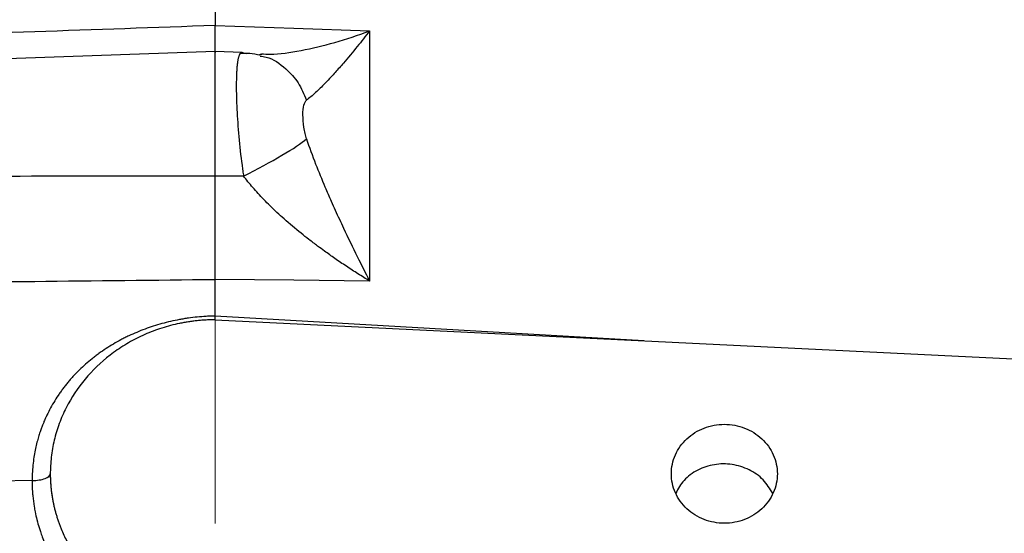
# Model space of a CAD drawing. Header units: inches. Extents: x 0.6 to 16.3, y 0.2 to 11.5.
# Tile 23 of 35: x 4.2 to 6.3, y 8 to 9. Entities that reach past the tile are written whole.
import ezdxf

# ---------------------------------------------------------------- set-up
doc = ezdxf.new("R2010")
doc.units = ezdxf.units.IN
doc.header["$MEASUREMENT"] = 0
doc.linetypes.add('CENTERX2', pattern=[0.8, 0.5, -0.1, 0.1, -0.1])
doc.styles.add('SLDTEXTSTYLE0', font='TXT', dxfattribs={"width": 0.75})
doc.dimstyles.new('SLDDIMSTYLE0', dxfattribs={"dimtxt": 0.137795, "dimasz": 0.14, "dimexe": 0, "dimexo": 0.0625, "dimgap": 0.034449, "dimtad": 0, "dimdec": 1, "dimlfac": 1.5, "dimrnd": 1e-09, "dimzin": 12, "dimdsep": 46, "dimtxsty": 'SLDTEXTSTYLE0', "dimblk1": 'CLOSED', "dimblk2": 'CLOSED', "dimsah": 1, "dimcen": 0.09, "dimadec": 0, "dimazin": 3, "dimtfac": 1, "dimtdec": 1, "dimtofl": 0, "dimtmove": 0, "dimatfit": 3, "dimldrblk": 'CLOSED', "dimfxl": 0, "dimfrac": 2, "dimtolj": 1, "dimtzin": 12, "dimarcsym": 0})

# ---------------------------------------------------------------- blocks, each defined once
blk = doc.blocks.new('_Closed')
at = {"color": 0, "linetype": 'ByBlock', "lineweight": -2}
for p, q in [((-1, 0.166667), (0, 0)), ((-1, 0.166667), (-1, -0.166667)), ((0, 0), (-1, -0.166667)), ((0, 0), (-1, 0))]:
    blk.add_line(p, q, dxfattribs=at)
blk = doc.blocks.new('_D_1')
at = {"color": 7, "linetype": 'Continuous', "lineweight": 0}
for p, q in [((5.8478, 9.8733), (5.8058, 9.8733)), ((5.8058, 9.8733), (5.8058, 9.6546)), ((6.1532, 9.8733), (6.1952, 9.8733)), ((6.1952, 9.8733), (6.1952, 9.6546)), ((7.686, 8.7922), (7.686, 9.7142)), ((4.6407, 9.6749), (5.685, 9.6749)), ((7.686, 9.6749), (6.316, 9.6749)), ((5.8058, 9.6546), (5.8478, 9.6546)), ((6.1952, 9.6546), (6.1532, 9.6546))]:
    blk.add_line(p, q, dxfattribs=at)
at = {"color": 7, "linetype": 'Continuous', "lineweight": 18, "xscale": 0.14, "yscale": 0.14, "rotation": 180.0000000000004}
blk.add_blockref('_Closed', (4.6407, 9.6749), dxfattribs=at)
at = {"color": 7, "linetype": 'Continuous', "lineweight": 18, "xscale": 0.14, "yscale": 0.14}
blk.add_blockref('_Closed', (7.686, 9.6749), dxfattribs=at)
at = {"color": 7, "linetype": 'Continuous', "lineweight": 18, "char_height": 0.1378, "attachment_point": 1, "style": 'SLDTEXTSTYLE0'}
for s, insert in [('116', (5.8478, 9.8322)), ('4.6', (5.8732, 9.626))]:
    blk.add_mtext(s, dxfattribs=dict(at, insert=insert))
blk = doc.blocks.new('_D_3')
at = {"color": 7, "linetype": 'Continuous', "lineweight": 0}
for p, q in [((2.8692, 10.4511), (2.8272, 10.4511)), ((2.8272, 10.4511), (2.8272, 10.2324)), ((3.1747, 10.4511), (3.2166, 10.4511)), ((3.2166, 10.4511), (3.2166, 10.2324)), ((1.1854, 7.6653), (1.1854, 10.292)), ((4.6407, 10.1125), (4.6407, 10.292)), ((1.1854, 10.2527), (2.7064, 10.2527)), ((4.6407, 10.2527), (3.3375, 10.2527)), ((2.8272, 10.2324), (2.8692, 10.2324)), ((3.2166, 10.2324), (3.1747, 10.2324))]:
    blk.add_line(p, q, dxfattribs=at)
at = {"color": 7, "linetype": 'Continuous', "lineweight": 18, "xscale": 0.14, "yscale": 0.14}
for p, rotation in [((1.1854, 10.2527), 180.0000000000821), ((4.6407, 10.2527), 8.210919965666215e-11)]:
    blk.add_blockref('_Closed', p, dxfattribs=dict(at, rotation=rotation))
at = {"color": 7, "linetype": 'Continuous', "lineweight": 18, "char_height": 0.1378, "attachment_point": 1, "style": 'SLDTEXTSTYLE0'}
for s, insert in [('132', (2.8692, 10.41)), ('5.2', (2.8947, 10.2038))]:
    blk.add_mtext(s, dxfattribs=dict(at, insert=insert))

msp = doc.modelspace()

# ---------------------------------------------------------------- linework, layer by layer
at = {"color": 7, "linetype": 'CENTERX2', "lineweight": 18}
msp.add_line((4.6407, 10.0732), (4.6407, 3.9612), dxfattribs=at)
at = {"color": 7, "linetype": 'Continuous', "lineweight": 25}
for p, q in [((4.6407, 9.3865), (4.6407, 9.0291)), ((4.6407, 9.0291), (4.8074, 9.0233)), ((4.8074, 9.0233), (4.9682, 9.0176)), ((4.9682, 9.0176), (4.9682, 8.4873)), ((4.6407, 8.9737), (3.131, 8.921)), ((4.6979, 8.9717), (4.6407, 8.9737)), ((4.6407, 8.71), (4.6407, 8.9737)), ((4.7009, 8.7099), (4.6407, 8.71)), ((4.6407, 8.4131), (4.6407, 8.4908)), ((4.8074, 8.489), (4.6407, 8.4908)), ((4.9682, 8.4873), (4.8074, 8.489)), ((4.6406, 8.4054), (4.6407, 8.4131)), ((4.6407, 8.4051), (6.4873, 8.3148)), ((4.2523, 8.0642), (3.7219, 8.0575))]:
    msp.add_line(p, q, dxfattribs=at)
at = {"color": 8, "linetype": 'Continuous', "lineweight": 25}
for p, q in [((4.7009, 8.9705), (4.7062, 8.9696)), ((5.55, 8.3606), (4.6407, 8.4131))]:
    msp.add_line(p, q, dxfattribs=at)
at = {"color": 7, "linetype": 'Continuous', "lineweight": 25}
for points, knots in [([(4.6407, 9.0291), (4.3855, 9.0202), (3.8823, 9.0026), (3.3791, 8.9848), (3.131, 8.9761)], [0, 0, 0, 0, 0.507076, 1, 1, 1, 1]), ([(4.6407, 8.9723), (4.6407, 8.9722), (4.6407, 8.9716), (4.6407, 8.9806), (4.6407, 8.9988), (4.6407, 9.019), (4.6407, 9.0291)], [0, 0, 0, 0, 0.078518, 0.385668, 0.692823, 1, 1, 1, 1]), ([(4.9682, 9.0176), (4.9595, 9.0064), (4.9508, 8.9953), (4.9323, 8.9724), (4.9225, 8.9607), (4.907, 8.9427), (4.9011, 8.936), (4.8925, 8.9264), (4.8896, 8.9233), (4.8823, 8.9154), (4.8779, 8.9108), (4.8667, 8.8993), (4.8601, 8.8928), (4.8468, 8.8807), (4.8403, 8.8752), (4.8345, 8.8709)], [-0.001686, -0.001686, -0.001686, -0.001686, 0.290547, 0.290547, 0.624527, 0.624527, 0.833265, 0.833265, 0.937634, 0.937634, 1.104625, 1.104625, 1.371809, 1.371809, 1.668217, 1.668217, 1.668217, 1.668217]), ([(4.7009, 8.9705), (4.7005, 8.9707), (4.6997, 8.9712), (4.6986, 8.9716), (4.6975, 8.9717), (4.6965, 8.9716), (4.6955, 8.9712), (4.6946, 8.9706), (4.6937, 8.9697), (4.6928, 8.9685), (4.692, 8.967), (4.6913, 8.9653), (4.6906, 8.9633), (4.6899, 8.9611), (4.6893, 8.9585), (4.6887, 8.9557), (4.6882, 8.9527), (4.6877, 8.9493), (4.6873, 8.9457), (4.6869, 8.9419), (4.6866, 8.9378), (4.6863, 8.9334), (4.686, 8.9288), (4.6858, 8.9239), (4.6857, 8.9188), (4.6856, 8.9135), (4.6855, 8.9079), (4.6854, 8.8893), (4.6864, 8.8531), (4.6904, 8.7945), (4.6953, 8.7493), (4.6992, 8.7213), (4.7003, 8.7137), (4.7009, 8.7099)], [0, 0, 0, 0, 0.018773, 0.037579, 0.056419, 0.075294, 0.094203, 0.113148, 0.132129, 0.151147, 0.170201, 0.189294, 0.208425, 0.227594, 0.246803, 0.266052, 0.285341, 0.304671, 0.324043, 0.343456, 0.362912, 0.382411, 0.401953, 0.421539, 0.441169, 0.460845, 0.480566, 0.500332, 0.651449, 0.799673, 0.945239, 0.972607, 1, 1, 1, 1]), ([(4.7362, 8.9661), (4.7286, 8.9677), (4.7129, 8.9709), (4.6992, 8.9696), (4.6921, 8.969)], [0, 0, 0, 0, 0.479904, 1, 1, 1, 1]), ([(4.7393, 8.9679), (4.7372, 8.9676), (4.7344, 8.9674), (4.7351, 8.9669), (4.7352, 8.9669)], [0, 0, 0, 0, 0.772875, 1, 1, 1, 1]), ([(4.8346, 8.7886), (4.8333, 8.7922), (4.8322, 8.7962), (4.8303, 8.8046), (4.8279, 8.8178), (4.8269, 8.8313), (4.8268, 8.8476), (4.8275, 8.8547), (4.8301, 8.8655), (4.8321, 8.8691), (4.8345, 8.8709)], [0, 0, 0, 0, 0.125, 0.125, 0.25, 0.5, 0.5, 0.75, 0.75, 1, 1, 1, 1]), ([(4.8345, 8.7885), (4.8403, 8.7711), (4.8468, 8.7534), (4.8601, 8.7193), (4.8667, 8.7031), (4.8779, 8.6768), (4.8823, 8.6667), (4.8896, 8.6502), (4.8925, 8.6439), (4.9011, 8.6248), (4.907, 8.6122), (4.9225, 8.5792), (4.9323, 8.559), (4.9508, 8.5216), (4.9595, 8.5043), (4.9682, 8.4873)], [-1.669903, -1.669903, -1.669903, -1.669903, -1.373496, -1.373496, -1.106311, -1.106311, -0.939321, -0.939321, -0.834952, -0.834952, -0.626214, -0.626214, -0.292233, -0.292233, 0, 0, 0, 0]), ([(4.6407, 8.71), (4.5108, 8.7098), (4.2537, 8.7093), (3.8722, 8.7088), (3.4989, 8.7084), (3.2527, 8.7083), (3.131, 8.7083)], [0, 0, 0, 0, 0.258164, 0.510886, 0.758164, 1, 1, 1, 1]), ([(4.6407, 8.4908), (4.6407, 8.4934), (4.6407, 8.4988), (4.6407, 8.5069), (4.6407, 8.5153), (4.6407, 8.5237), (4.6407, 8.5323), (4.6407, 8.541), (4.6407, 8.5498), (4.6407, 8.5588), (4.6407, 8.5678), (4.6407, 8.5769), (4.6407, 8.5861), (4.6407, 8.5954), (4.6407, 8.6048), (4.6407, 8.6142), (4.6407, 8.6237), (4.6407, 8.6332), (4.6407, 8.6427), (4.6407, 8.6523), (4.6407, 8.6619), (4.6407, 8.6716), (4.6407, 8.6812), (4.6407, 8.6908), (4.6407, 8.7004), (4.6407, 8.7068), (4.6407, 8.71)], [0, 0, 0, 0, 0.041668, 0.083337, 0.125006, 0.166675, 0.208344, 0.250014, 0.291682, 0.33335, 0.375017, 0.416682, 0.458346, 0.500009, 0.541672, 0.583335, 0.625, 0.666665, 0.708332, 0.75, 0.791667, 0.833335, 0.875002, 0.916669, 0.958334, 1, 1, 1, 1]), ([(4.9682, 8.4873), (4.9641, 8.4898), (4.9559, 8.4948), (4.9436, 8.5026), (4.9313, 8.5105), (4.9189, 8.5186), (4.9066, 8.5269), (4.8912, 8.5375), (4.875, 8.549), (4.8567, 8.5624), (4.84, 8.575), (4.8161, 8.5939), (4.7883, 8.6173), (4.7622, 8.6415), (4.7441, 8.6598), (4.7319, 8.6728), (4.7206, 8.6854), (4.7103, 8.6977), (4.704, 8.7059), (4.7009, 8.7099)], [0, 0, 0, 0, 0.042563, 0.0853459, 0.1283095, 0.1714127, 0.2146121, 0.2578628, 0.3335853, 0.3862566, 0.4532305, 0.5133525, 0.6467997, 0.7615898, 0.8143157, 0.8644334, 0.9120301, 0.9571911, 1, 1, 1, 1]), ([(3.131, 8.4748), (3.3791, 8.4774), (3.8823, 8.4826), (4.3855, 8.488), (4.6407, 8.4908)], [0, 0, 0, 0, 0.492924, 1, 1, 1, 1]), ([(4.6407, 8.4131), (4.6384, 8.413), (4.632, 8.4129), (4.6193, 8.4123), (4.6026, 8.411), (4.5869, 8.4091), (4.5743, 8.4072), (4.5555, 8.4039), (4.5337, 8.3989), (4.5095, 8.3918), (4.4917, 8.3856), (4.4744, 8.3787), (4.4602, 8.3724), (4.4491, 8.367), (4.4381, 8.3613), (4.4247, 8.3538), (4.4091, 8.3441), (4.3964, 8.3354), (4.3867, 8.3281), (4.3772, 8.3207), (4.3659, 8.3111), (4.3549, 8.301), (4.3474, 8.2934), (4.3433, 8.2892), (4.3394, 8.285), (4.3346, 8.2797), (4.3288, 8.273), (4.3231, 8.266), (4.3177, 8.259), (4.3125, 8.2518), (4.3059, 8.2422), (4.298, 8.2298), (4.2894, 8.2146), (4.284, 8.2035), (4.2808, 8.1966), (4.2793, 8.1933), (4.2774, 8.1887), (4.2749, 8.1828), (4.2721, 8.1755), (4.269, 8.1668), (4.2658, 8.1567), (4.2625, 8.145), (4.2594, 8.1318), (4.2566, 8.1171), (4.2543, 8.1008), (4.2527, 8.083), (4.2525, 8.0706), (4.2523, 8.0642)], [0, 0, 0, 0, 0.011633, 0.031448, 0.062939, 0.094485, 0.110282, 0.126096, 0.189159, 0.221273, 0.252034, 0.283958, 0.314866, 0.330587, 0.346318, 0.377791, 0.409246, 0.440646, 0.456885, 0.471949, 0.503102, 0.534199, 0.549773, 0.559113, 0.565366, 0.580114, 0.596586, 0.612206, 0.627825, 0.643438, 0.659031, 0.690129, 0.721667, 0.752113, 0.756022, 0.762474, 0.771442, 0.782901, 0.796844, 0.813294, 0.832303, 0.853891, 0.878055, 0.904786, 0.934056, 0.965818, 1, 1, 1, 1]), ([(4.6407, 8.4051), (4.6375, 8.4051), (4.6312, 8.405), (4.6217, 8.4047), (4.6122, 8.4041), (4.6027, 8.4032), (4.5933, 8.4021), (4.5839, 8.4008), (4.5745, 8.3992), (4.5555, 8.3956), (4.5273, 8.3882), (4.4911, 8.3745), (4.4567, 8.3571), (4.4145, 8.3296), (4.3685, 8.2878), (4.3334, 8.2376), (4.3126, 8.1937), (4.3009, 8.1588), (4.2935, 8.123), (4.2909, 8.0928), (4.2909, 8.0688), (4.292, 8.0511), (4.2941, 8.0334), (4.2963, 8.0217), (4.2975, 8.0159)], [0, 0, 0, 0, 0.015487, 0.030939, 0.046367, 0.061783, 0.077198, 0.092624, 0.108072, 0.123553, 0.186827, 0.250123, 0.313397, 0.376693, 0.500006, 0.623318, 0.686592, 0.749888, 0.813162, 0.876458, 0.907377, 0.938212, 0.969056, 1, 1, 1, 1]), ([(5.6083, 8.0786), (5.6083, 8.0648), (5.6112, 8.0511), (5.6225, 8.0257), (5.6308, 8.0141), (5.6516, 7.9947), (5.6641, 7.9869), (5.6913, 7.9764), (5.706, 7.9736), (5.7354, 7.9736), (5.7501, 7.9764), (5.7773, 7.9869), (5.7898, 7.9947), (5.8106, 8.0141), (5.8189, 8.0257), (5.8302, 8.0511), (5.8331, 8.0648), (5.8331, 8.0923), (5.8302, 8.106), (5.8189, 8.1314), (5.8106, 8.1431), (5.7898, 8.1625), (5.7773, 8.1703), (5.7501, 8.1808), (5.7354, 8.1835), (5.706, 8.1835), (5.6913, 8.1808), (5.6641, 8.1703), (5.6516, 8.1625), (5.6308, 8.1431), (5.6225, 8.1314), (5.6112, 8.106), (5.6083, 8.0923), (5.6083, 8.0786)], [0, 0, 0, 0, 0.0625, 0.0625, 0.125, 0.125, 0.1875, 0.1875, 0.25, 0.25, 0.3125, 0.3125, 0.375, 0.375, 0.4375, 0.4375, 0.5, 0.5, 0.5625, 0.5625, 0.625, 0.625, 0.6875, 0.6875, 0.75, 0.75, 0.8125, 0.8125, 0.875, 0.875, 0.9375, 0.9375, 1, 1, 1, 1]), ([(5.8234, 8.0368), (5.8173, 8.0469), (5.8049, 8.0674), (5.7739, 8.0887), (5.7375, 8.1001), (5.699, 8.0998), (5.6633, 8.0879), (5.6338, 8.0667), (5.6228, 8.0469), (5.6176, 8.0374)], [0, 0, 0, 0, 0.142806, 0.287798, 0.432688, 0.577456, 0.722371, 0.867662, 1, 1, 1, 1]), ([(4.2523, 8.0642), (4.2524, 8.0612), (4.2524, 8.0554), (4.2527, 8.047), (4.2532, 8.0391), (4.2543, 8.0265), (4.2561, 8.0128), (4.2591, 7.9961), (4.2625, 7.9812), (4.2664, 7.9672), (4.2703, 7.9552), (4.2742, 7.944), (4.2798, 7.9299), (4.2871, 7.9141), (4.2985, 7.8923), (4.3151, 7.8658), (4.3315, 7.8449), (4.3421, 7.833), (4.3464, 7.8282), (4.3544, 7.8199), (4.3705, 7.8042), (4.3894, 7.7884), (4.4105, 7.7733), (4.4322, 7.7593), (4.4617, 7.7435), (4.4914, 7.7312), (4.5126, 7.7241), (4.5246, 7.7206), (4.534, 7.718), (4.5443, 7.7156), (4.5563, 7.7129), (4.5704, 7.7104), (4.5871, 7.708), (4.6048, 7.7062), (4.6232, 7.7052), (4.6348, 7.7052), (4.6407, 7.7051)], [0, 0, 0, 0, 0.0156508, 0.0303779, 0.0442492, 0.0572969, 0.097165, 0.1165082, 0.146785, 0.1774758, 0.1924938, 0.2130239, 0.2399887, 0.2717459, 0.303792, 0.3685807, 0.4340589, 0.4406347, 0.4505042, 0.4669659, 0.4999149, 0.5657499, 0.5920163, 0.6312609, 0.696069, 0.7598779, 0.7913259, 0.8069198, 0.8224209, 0.8391934, 0.8594333, 0.8834235, 0.9096969, 0.9426728, 0.9710592, 1, 1, 1, 1]), ([(4.291, 8.0785), (4.291, 8.0755), (4.291, 8.0695), (4.2914, 8.0605), (4.2921, 8.0515), (4.293, 8.0426), (4.2942, 8.0337), (4.2957, 8.0248), (4.2969, 8.0189), (4.2975, 8.0159)], [0, 0, 0, 0, 0.142474, 0.285075, 0.427804, 0.570661, 0.713646, 0.856759, 1, 1, 1, 1]), ([(4.2975, 8.0159), (4.298, 8.0133), (4.2992, 8.008), (4.3011, 8.0002), (4.3033, 7.9924), (4.3057, 7.9847), (4.3083, 7.977), (4.311, 7.9694), (4.3165, 7.9555), (4.3257, 7.9358), (4.34, 7.911), (4.3565, 7.8874), (4.3814, 7.8579), (4.4174, 7.8249), (4.4588, 7.798), (4.4945, 7.7807), (4.5223, 7.7699), (4.5511, 7.7613), (4.5756, 7.7561), (4.5954, 7.7531), (4.6103, 7.7514), (4.6254, 7.7503), (4.6354, 7.75), (4.6404, 7.7499)], [0, 0, 0, 0, 0.0179, 0.035773, 0.05363, 0.071482, 0.08934, 0.107214, 0.125116, 0.187664, 0.25027, 0.312761, 0.375316, 0.500327, 0.624997, 0.68752, 0.750105, 0.812512, 0.874975, 0.906237, 0.937458, 0.968694, 1, 1, 1, 1])]:
    msp.add_open_spline(points, degree=3, knots=knots, dxfattribs=at)
at = {"color": 8, "linetype": 'Continuous', "lineweight": 25}
for points, knots in [([(4.7389, 8.969), (4.7449, 8.9687), (4.7701, 8.9672), (4.8233, 8.9758), (4.8941, 8.9916), (4.9434, 9.0089), (4.9682, 9.0176)], [0, 0, 0, 0, 0.092001, 0.387925, 0.692534, 1, 1, 1, 1]), ([(4.7358, 8.9644), (4.7401, 8.9638), (4.7604, 8.961), (4.789, 8.9407), (4.8183, 8.9089), (4.8291, 8.8836), (4.8345, 8.8709)], [0, 0, 0, 0, 0.093878, 0.445765, 0.722859, 1, 1, 1, 1])]:
    msp.add_open_spline(points, degree=3, knots=knots, dxfattribs=at)
at = {"color": 7, "linetype": 'Continuous', "lineweight": 25}
for points in [[(4.7009, 8.7099), (4.73, 8.7245), (4.7874, 8.7555), (4.8243, 8.78), (4.8345, 8.7885)], [(4.2523, 8.0642), (4.2626, 8.0643), (4.2827, 8.0675), (4.291, 8.0748), (4.291, 8.0785)]]:
    msp.add_open_spline(points, degree=3, dxfattribs=at)

# ---------------------------------------------------------------- dimensions: what is measured, and where the dimension line sits
at = {"color": 7, "linetype": 'Continuous', "lineweight": 18}
dim = msp.add_linear_dim(base=(1.1854, 10.2527), p1=(4.6407, 10.0732), p2=(1.1854, 7.626), angle=0, dimstyle='SLDDIMSTYLE0', dxfattribs=at)
dim.commit()
dim.dimension.update_dxf_attribs({"geometry": '_D_3', "text_midpoint": (3.0219, 10.2527), "dimtype": 160})
dim = msp.add_linear_dim(base=(4.6407, 9.6749), p1=(7.686, 8.7528), p2=(4.6407, 9.3865), dimstyle='SLDDIMSTYLE0', dxfattribs=at)
dim.commit()
dim.dimension.update_dxf_attribs({"geometry": '_D_1', "text_midpoint": (6.0005, 9.6749), "dimtype": 160})

doc.saveas('drawing.dxf')
